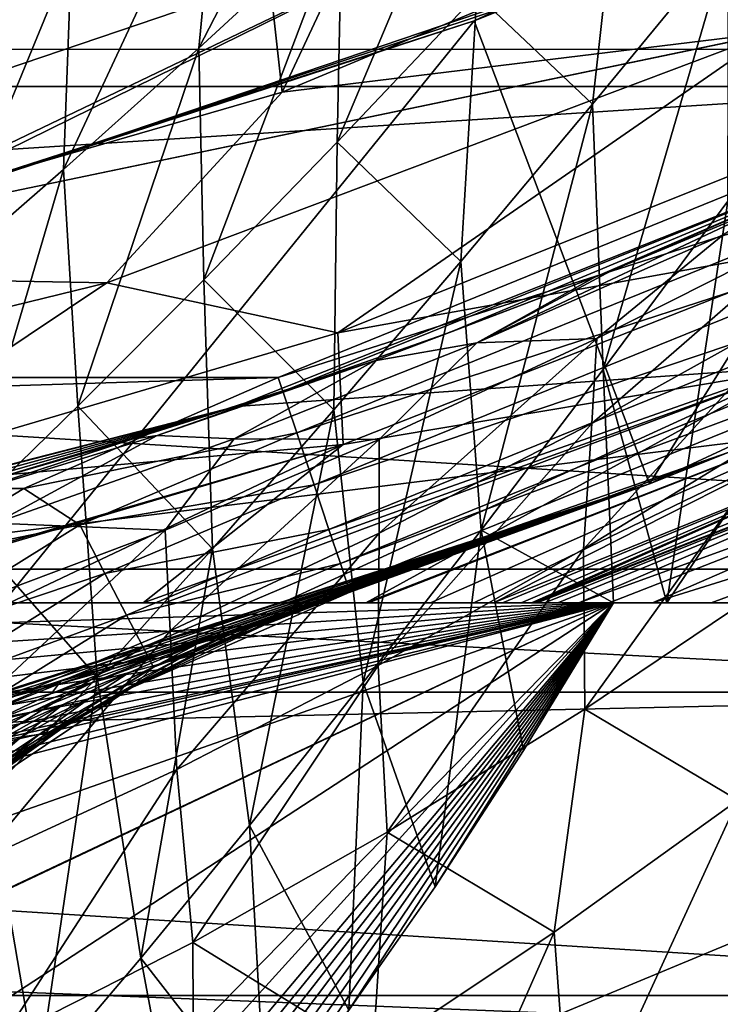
# Model space of a CAD drawing. Header units: metres. Extents: x -25 to 31, y -154 to 31.
# Tile 51 of 110: x 5.88 to 8.36, y -22.56 to -19.08. Entities that reach past the tile are written whole.
import ezdxf

# ---------------------------------------------------------------- set-up
doc = ezdxf.new("R2010")
doc.units = ezdxf.units.M
doc.layers.add('solid_FIT-WB-M-WASTE', color=7, linetype='CONTINUOUS')

msp = doc.modelspace()

# ---------------------------------------------------------------- linework, layer by layer
at = {"layer": 'solid_FIT-WB-M-WASTE'}
for points in [[(4, -8.5, 155.550003), (12.21831, -16.460951, 155.550003), (5.179343, -19.834927, 155.550003)], [(6.806024, -19.337217, 113), (6.503772, -16.62298, 113), (8.514695, -15.688291, 113)], [(8.946942, -18.444571, 113), (6.806024, -19.337217, 113), (8.514695, -15.688291, 113)], [(5.179343, -19.834927, 155.550003), (12.21831, -16.460951, 155.550003), (7.663042, -19.01388, 155.550003)], [(4.579071, -19.982044, 113), (4.392473, -17.301117, 113), (6.503772, -16.62298, 113)], [(6.806024, -19.337217, 113), (4.579071, -19.982044, 113), (6.503772, -16.62298, 113)], [(-18.151327, -17.045212, -5), (18.151312, -17.045227, -5), (15.871919, -19.185724, -5)], [(-18.151327, -17.045212, -5), (15.871919, -19.185724, -5), (-15.871932, -19.185713, -5)], [(-15.000001, -77.891708, 125), (-14.999984, -138, 125), (15, -17.783419, 125)], [(5.305906, -19.801447, 125), (-15.000001, -77.891708, 125), (15, -17.783419, 125)], [(-14.999984, -138, 125), (15, -138, 125), (15, -17.783419, 125)], [(7.845116, -18.939486, 125), (5.305906, -19.801447, 125), (15, -17.783419, 125)], [(-9.324583, -19.317207, 158.550003), (11.717476, -17.966722, 158.550003), (-11.717711, -17.96657, 158.550003)], [(-9.324583, -19.317207, 158.550003), (9.324399, -19.317295, 158.550003), (11.717476, -17.966722, 158.550003)], [(7.134781, -17.974218, 102.220154), (6.511072, -19.182114, 103.343155), (7.017347, -18.714792, 103.288162)], [(7.134781, -17.974218, 102.220154), (6.582934, -18.429726, 102.277634), (6.511072, -19.182114, 103.343155)], [(7.663042, -19.01388, 155.550003), (9.798201, -18.006813, 129.050003), (7.484507, -19.084864, 129.050003)], [(8.105427, -20.721109, 129.050003), (7.484507, -19.084864, 129.050003), (9.798201, -18.006813, 129.050003)], [(10.611513, -19.556538, 129.050003), (8.105427, -20.721109, 129.050003), (9.798201, -18.006813, 129.050003)], [(7.549078, -18.21155, 103.267403), (7.000184, -19.513779, 104.298561), (7.494483, -18.992138, 104.285004)], [(7.549078, -18.21155, 103.267403), (7.017347, -18.714792, 103.288162), (7.000184, -19.513779, 104.298561)], [(6.582934, -18.429726, 102.277634), (6.033233, -19.610979, 103.42762), (6.511072, -19.182114, 103.343155)], [(6.582934, -18.429726, 102.277634), (6.061467, -18.846371, 102.367043), (6.033233, -19.610979, 103.42762)], [(8.536211, -19.126627, 113.05014), (6.806024, -19.337217, 113), (8.946942, -18.444571, 113)], [(8.008891, -18.437906, 104.307716), (7.494483, -18.992138, 104.285004), (7.904025, -19.37916, 105.264023)], [(8.008891, -18.437906, 104.307716), (7.904025, -19.37916, 105.264023), (8.384171, -18.795387, 105.325531)], [(5.621723, -18.539587, 101.371002), (5.572742, -19.22221, 102.48233), (6.061467, -18.846371, 102.367043)], [(5.043405, -18.822977, 129.947311), (5.215142, -19.463934, 127.504517), (7.711072, -18.616707, 127.504517)], [(7.711072, -18.616707, 127.504517), (5.215142, -19.463934, 127.504517), (5.305906, -19.801447, 125)], [(7.711072, -18.616707, 127.504517), (5.305906, -19.801447, 125), (7.845116, -18.939486, 125)], [(7.017347, -18.714792, 103.288162), (6.511072, -19.182114, 103.343155), (6.529007, -19.999882, 104.344452)], [(7.017347, -18.714792, 103.288162), (6.529007, -19.999882, 104.344452), (7.000184, -19.513779, 104.298561)], [(8.384171, -18.795387, 105.325531), (7.904025, -19.37916, 105.264023), (7.940943, -20.317152, 106.153679)], [(8.384171, -18.795387, 105.325531), (7.940943, -20.317152, 106.153679), (8.382478, -19.722567, 106.225372)], [(6.061467, -18.846371, 102.367043), (5.572742, -19.22221, 102.48233), (5.586038, -19.999125, 103.535896)], [(6.061467, -18.846371, 102.367043), (5.586038, -19.999125, 103.535896), (6.033233, -19.610979, 103.42762)], [(7.494483, -18.992138, 104.285004), (7.000184, -19.513779, 104.298561), (7.438171, -19.935089, 105.237587)], [(7.494483, -18.992138, 104.285004), (7.438171, -19.935089, 105.237587), (7.904025, -19.37916, 105.264023)], [(5.179343, -19.834927, 155.550003), (7.663042, -19.01388, 155.550003), (7.484507, -19.084864, 129.050003)], [(5.179343, -19.834927, 155.550003), (7.484507, -19.084864, 129.050003), (5.055322, -19.866899, 129.050003)], [(5.474273, -21.566057, 129.050003), (5.055322, -19.866899, 129.050003), (7.484507, -19.084864, 129.050003)], [(8.105427, -20.721109, 129.050003), (5.474273, -21.566057, 129.050003), (7.484507, -19.084864, 129.050003)], [(6.18635, -20.010593, 113.05014), (6.806024, -19.337217, 113), (8.536211, -19.126627, 113.05014)], [(6.18635, -20.010593, 113.05014), (8.536211, -19.126627, 113.05014), (7.002661, -20.188152, 113.198257)], [(8.536211, -19.126627, 113.05014), (8.874883, -19.437984, 113.198257), (7.002661, -20.188152, 113.198257)], [(-15.871932, -19.185713, -5), (15.871919, -19.185724, -5), (13.342201, -21.023689, -5)], [(-15.871932, -19.185713, -5), (13.342201, -21.023689, -5), (-13.342213, -21.023682, -5)], [(6.511072, -19.182114, 103.343155), (6.033233, -19.610979, 103.42762), (6.083784, -20.447542, 104.418282)], [(6.511072, -19.182114, 103.343155), (6.083784, -20.447542, 104.418282), (6.529007, -19.999882, 104.344452)], [(-6.7925, -20.346117, 158.550003), (9.324399, -19.317295, 158.550003), (-9.324583, -19.317207, 158.550003)], [(-6.7925, -20.346117, 158.550003), (6.7925, -20.346117, 158.550003), (9.324399, -19.317295, 158.550003)], [(6.18635, -20.010593, 113.05014), (4.579071, -19.982044, 113), (6.806024, -19.337217, 113)], [(9.371319, -19.52363, 158.522949), (9.324399, -19.317295, 158.550003), (6.7925, -20.346117, 158.550003)], [(7.904025, -19.37916, 105.264023), (7.438171, -19.935089, 105.237587), (7.510358, -20.885412, 106.113815)], [(7.904025, -19.37916, 105.264023), (7.510358, -20.885412, 106.113815), (7.940943, -20.317152, 106.153679)], [(6.643843, -20.447721), (9.154235, -19.453791), (6.833944, -20.384975, 95.406647)], [(13.096085, -19.992561), (9.154235, -19.453791), (6.643843, -20.447721)], [(9.154235, -19.453791), (7.398086, -20.187084, 95.594254), (6.833944, -20.384975, 95.406647)], [(8.889834, -19.847733, 113.436897), (7.002661, -20.188152, 113.198257), (8.874883, -19.437984, 113.198257)], [(9.154235, -19.453791), (7.911194, -19.991573, 95.797333), (7.398086, -20.187084, 95.594254)], [(9.154235, -19.453791), (7.969175, -19.968531, 95.82225), (7.911194, -19.991573, 95.797333)], [(9.154235, -19.453791), (8.546977, -19.728132, 96.093376), (7.969175, -19.968531, 95.82225)], [(7.000184, -19.513779, 104.298561), (6.529007, -19.999882, 104.344452), (6.989229, -20.460104, 105.243263)], [(9.371319, -19.52363, 158.522949), (6.7925, -20.346117, 158.550003), (6.857811, -20.541748, 158.522964)], [(9.454926, -19.697811, 158.44313), (9.371319, -19.52363, 158.522949), (6.857811, -20.541748, 158.522964)], [(7.000184, -19.513779, 104.298561), (6.989229, -20.460104, 105.243263), (7.438171, -19.935089, 105.237587)], [(8.382786, -20.610468, 157.75), (8.105427, -20.721109, 129.050003), (10.611513, -19.556538, 129.050003)], [(6.033233, -19.610979, 103.42762), (5.586038, -19.999125, 103.535896), (5.666637, -20.854069, 104.514832)], [(6.033233, -19.610979, 103.42762), (5.666637, -20.854069, 104.514832), (6.083784, -20.447542, 104.418282)], [(9.454926, -19.697811, 158.44313), (6.857811, -20.541748, 158.522964), (6.918994, -20.725014, 158.44313)], [(9.526729, -19.847403, 158.315964), (9.454926, -19.697811, 158.44313), (6.918994, -20.725014, 158.44313)], [(7.494595, -20.22275, 96.826584), (7.969175, -19.968531, 95.82225), (8.546977, -19.728132, 96.093376)], [(8.365204, -19.841223, 96.858681), (7.494595, -20.22275, 96.826584), (8.546977, -19.728132, 96.093376)], [(8.166701, -21.141781, 106.98262), (8.382478, -19.722567, 106.225372), (7.940943, -20.317152, 106.153679)], [(8.166701, -21.141781, 106.98262), (8.550632, -20.568523, 107.071014), (8.382478, -19.722567, 106.225372)], [(7.90108, -20.508709, 98.950539), (7.91922, -20.207684, 97.89357), (8.69942, -19.813875, 97.943085)], [(8.664824, -20.082945, 99.003075), (7.90108, -20.508709, 98.950539), (8.69942, -19.813875, 97.943085)], [(8.69942, -19.813875, 97.943085), (7.91922, -20.207684, 97.89357), (8.365204, -19.841223, 96.858681)], [(9.526729, -19.847403, 158.315964), (6.918994, -20.725014, 158.44313), (6.97154, -20.882408, 158.315979)], [(9.581825, -19.962187, 158.150162), (9.526729, -19.847403, 158.315964), (6.97154, -20.882408, 158.315979)], [(8.889834, -19.847733, 113.436897), (7.02161, -20.58297, 113.436897), (7.002661, -20.188152, 113.198257)], [(8.602333, -20.318516, 113.754074), (7.02161, -20.58297, 113.436897), (8.889834, -19.847733, 113.436897)], [(7.91922, -20.207684, 97.89357), (7.494595, -20.22275, 96.826584), (8.365204, -19.841223, 96.858681)], [(7.438171, -19.935089, 105.237587), (6.989229, -20.460104, 105.243263), (7.092986, -21.424034, 106.103279)], [(7.438171, -19.935089, 105.237587), (7.092986, -21.424034, 106.103279), (7.510358, -20.885412, 106.113815)], [(9.581825, -19.962187, 158.150162), (6.97154, -20.882408, 158.315979), (7.01186, -21.003183, 158.150177)], [(9.616452, -20.034327, 157.957031), (9.581825, -19.962187, 158.150162), (7.01186, -21.003183, 158.150177)], [(7.494595, -20.22275, 96.826584), (7.911194, -19.991573, 95.797333), (7.969175, -19.968531, 95.82225)], [(3.747603, -20.607044, 113.05014), (4.579071, -19.982044, 113), (6.18635, -20.010593, 113.05014)], [(3.747603, -20.607044, 113.05014), (6.18635, -20.010593, 113.05014), (5.06805, -20.758459, 113.198257)], [(13.096085, -19.992561), (6.643843, -20.447721), (4.028679, -21.119179)], [(10.52577, -21.457355), (13.096085, -19.992561), (4.028679, -21.119179)], [(6.18635, -20.010593, 113.05014), (7.002661, -20.188152, 113.198257), (5.06805, -20.758459, 113.198257)], [(6.529007, -19.999882, 104.344452), (6.083784, -20.447542, 104.418282), (6.559789, -20.951092, 105.277702)], [(6.529007, -19.999882, 104.344452), (6.559789, -20.951092, 105.277702), (6.989229, -20.460104, 105.243263)], [(7.133154, -20.286242, 95.786369), (7.398086, -20.187084, 95.594254), (7.911194, -19.991573, 95.797333)], [(7.494595, -20.22275, 96.826584), (7.133154, -20.286242, 95.786369), (7.911194, -19.991573, 95.797333)], [(9.616452, -20.034327, 157.957031), (7.01186, -21.003183, 158.150177), (7.037201, -21.07909, 157.957062)], [(9.616452, -20.034327, 157.957031), (7.037201, -21.07909, 157.957062), (8.382786, -20.610468, 157.75)], [(7.8715, -20.952461, 99.988014), (7.90108, -20.508709, 98.950539), (8.664824, -20.082945, 99.003075)], [(8.608435, -20.500736, 100.043968), (7.8715, -20.952461, 99.988014), (8.664824, -20.082945, 99.003075)], [(7.02161, -20.58297, 113.436897), (5.06805, -20.758459, 113.198257), (7.002661, -20.188152, 113.198257)], [(7.133154, -20.286242, 95.786369), (6.833944, -20.384975, 95.406647), (7.398086, -20.187084, 95.594254)], [(7.148791, -20.895601, 98.937584), (7.149659, -20.565361, 97.882294), (7.91922, -20.207684, 97.89357)], [(7.90108, -20.508709, 98.950539), (7.148791, -20.895601, 98.937584), (7.91922, -20.207684, 97.89357)], [(7.91922, -20.207684, 97.89357), (7.149659, -20.565361, 97.882294), (7.494595, -20.22275, 96.826584)], [(7.494595, -20.22275, 96.826584), (6.636117, -20.562862, 96.837242), (7.133154, -20.286242, 95.786369)], [(7.149659, -20.565361, 97.882294), (6.636117, -20.562862, 96.837242), (7.494595, -20.22275, 96.826584)], [(7.133154, -20.286242, 95.786369), (6.364104, -20.55061, 95.806084), (6.833944, -20.384975, 95.406647)], [(6.636117, -20.562862, 96.837242), (6.364104, -20.55061, 95.806084), (7.133154, -20.286242, 95.786369)], [(8.602333, -20.318516, 113.754074), (6.391062, -21.141781, 113.782372), (6.314531, -21.141781, 113.75428)], [(8.602333, -20.318516, 113.754074), (6.314531, -21.141781, 113.75428), (7.02161, -20.58297, 113.436897)], [(8.602333, -20.318516, 113.754074), (6.805673, -21.141781, 113.963043), (6.391062, -21.141781, 113.782372)], [(8.602333, -20.318516, 113.754074), (7.102002, -21.141781, 114.133995), (6.805673, -21.141781, 113.963043)], [(9.042041, -20.387562, 114.13385), (7.102002, -21.141781, 114.133995), (8.602333, -20.318516, 113.754074)], [(7.940943, -20.317152, 106.153679), (7.510358, -20.885412, 106.113815), (7.978201, -21.141781, 106.778709)], [(8.166701, -21.141781, 106.98262), (7.940943, -20.317152, 106.153679), (7.978201, -21.141781, 106.778709)], [(-5.892141, -20.738304, 158.550003), (6.7925, -20.346117, 158.550003), (-6.7925, -20.346117, 158.550003)], [(-5.892141, -20.738304, 158.550003), (5.89214, -20.738306, 158.550003), (6.7925, -20.346117, 158.550003)], [(5.89214, -20.738306, 158.550003), (6.857811, -20.541748, 158.522964), (6.7925, -20.346117, 158.550003)], [(6.643843, -20.447721), (6.833944, -20.384975, 95.406647), (6.276036, -20.563593, 95.256844)], [(6.364104, -20.55061, 95.806084), (6.276036, -20.563593, 95.256844), (6.833944, -20.384975, 95.406647)], [(9.042041, -20.387562, 114.13385), (7.111876, -21.141781, 114.140572), (7.102002, -21.141781, 114.133995)], [(9.042041, -20.387562, 114.13385), (7.331172, -21.141781, 114.308922), (7.111876, -21.141781, 114.140572)], [(9.042041, -20.387562, 114.13385), (7.483313, -21.141781, 114.464943), (7.331172, -21.141781, 114.308922)], [(9.042041, -20.387562, 114.13385), (7.55293, -21.141781, 114.557487), (7.483313, -21.141781, 114.464943)], [(9.298818, -20.43405, 114.557144), (7.55293, -21.141781, 114.557487), (9.042041, -20.387562, 114.13385)], [(4.028679, -21.119179), (6.643843, -20.447721), (4.09524, -21.106373, 95)], [(6.643843, -20.447721), (4.632153, -20.995075, 95.015472), (4.09524, -21.106373, 95)], [(6.643843, -20.447721), (5.174897, -20.867929, 95.062653), (4.632153, -20.995075, 95.015472)], [(6.643843, -20.447721), (5.723068, -20.724297, 95.142693), (5.174897, -20.867929, 95.062653)], [(6.083784, -20.447542, 104.418282), (5.666637, -20.854069, 104.514832), (6.152282, -21.404953, 105.337158)], [(6.643843, -20.447721), (6.276036, -20.563593, 95.256844), (5.723068, -20.724297, 95.142693)], [(6.083784, -20.447542, 104.418282), (6.152282, -21.404953, 105.337158), (6.559789, -20.951092, 105.277702)], [(6.989229, -20.460104, 105.243263), (6.559789, -20.951092, 105.277702), (6.691087, -21.929619, 106.119301)], [(6.989229, -20.460104, 105.243263), (6.691087, -21.929619, 106.119301), (7.092986, -21.424034, 106.103279)], [(9.298818, -20.43405, 114.557144), (7.585727, -21.141781, 114.609344), (7.55293, -21.141781, 114.557487)], [(9.298818, -20.43405, 114.557144), (7.65109, -21.141781, 114.744675), (7.585727, -21.141781, 114.609344)], [(9.298818, -20.43405, 114.557144), (7.687388, -21.141781, 114.873825), (7.65109, -21.141781, 114.744675)], [(9.298818, -20.43405, 114.557144), (7.699034, -21.141781, 115), (7.687388, -21.141781, 114.873825)], [(9.385655, -20.448948, 115), (7.699034, -21.141781, 115), (9.298818, -20.43405, 114.557144)], [(9.385655, -20.448948, 115), (7.699034, -21.141781, 119.5), (7.699034, -21.141781, 115)], [(9.385655, -20.448948, 119.5), (7.699034, -21.141781, 119.5), (9.385655, -20.448948, 115)], [(9.39921, -20.478479, 119.859055), (7.699034, -21.141781, 119.5), (9.385655, -20.448948, 119.5)], [(9.39921, -20.478479, 119.859055), (7.707553, -21.141781, 119.608025), (7.699034, -21.141781, 119.5)], [(9.39921, -20.478479, 119.859055), (7.733999, -21.141781, 119.71862), (7.707553, -21.141781, 119.608025)], [(9.39921, -20.478479, 119.859055), (7.78132, -21.141781, 119.835236), (7.733999, -21.141781, 119.71862)], [(9.39921, -20.478479, 119.859055), (7.85487, -21.141781, 119.96077), (7.78132, -21.141781, 119.835236)], [(9.439433, -20.566116, 120.206444), (7.85487, -21.141781, 119.96077), (9.39921, -20.478479, 119.859055)], [(7.145844, -21.363533, 99.971786), (7.148791, -20.895601, 98.937584), (7.90108, -20.508709, 98.950539)], [(7.8715, -20.952461, 99.988014), (7.145844, -21.363533, 99.971786), (7.90108, -20.508709, 98.950539)], [(7.876758, -21.517908, 100.986839), (7.8715, -20.952461, 99.988014), (8.608435, -20.500736, 100.043968)], [(8.585968, -21.041149, 101.049942), (7.876758, -21.517908, 100.986839), (8.608435, -20.500736, 100.043968)], [(6.364104, -20.55061, 95.806084), (5.603542, -20.784334, 95.854553), (6.276036, -20.563593, 95.256844)], [(5.790904, -20.860077, 96.886703), (5.603542, -20.784334, 95.854553), (6.364104, -20.55061, 95.806084)], [(5.603542, -20.784334, 95.854553), (5.723068, -20.724297, 95.142693), (6.276036, -20.563593, 95.256844)], [(6.636117, -20.562862, 96.837242), (5.790904, -20.860077, 96.886703), (6.364104, -20.55061, 95.806084)], [(6.392178, -20.885267, 97.906059), (5.790904, -20.860077, 96.886703), (6.636117, -20.562862, 96.837242)], [(5.89214, -20.738306, 158.550003), (6.090539, -20.86648, 158.522934), (6.857811, -20.541748, 158.522964)], [(6.918994, -20.725014, 158.44313), (6.857811, -20.541748, 158.522964), (6.090539, -20.86648, 158.522934)], [(7.149659, -20.565361, 97.882294), (6.392178, -20.885267, 97.906059), (6.636117, -20.562862, 96.837242)], [(6.409679, -21.241491, 98.960747), (6.392178, -20.885267, 97.906059), (7.149659, -20.565361, 97.882294)], [(7.148791, -20.895601, 98.937584), (6.409679, -21.241491, 98.960747), (7.149659, -20.565361, 97.882294)], [(9.439433, -20.566116, 120.206444), (7.962812, -21.141781, 120.098373), (7.85487, -21.141781, 119.96077)], [(9.439433, -20.566116, 120.206444), (8.115235, -21.141781, 120.249649), (7.962812, -21.141781, 120.098373)], [(9.505017, -20.709007, 120.530869), (8.115235, -21.141781, 120.249649), (9.439433, -20.566116, 120.206444)], [(7.02161, -20.58297, 113.436897), (5.097896, -21.141781, 113.43689), (5.06805, -20.758459, 113.198257)], [(7.02161, -20.58297, 113.436897), (5.128583, -21.141781, 113.442696), (5.097896, -21.141781, 113.43689)], [(7.02161, -20.58297, 113.436897), (5.842258, -21.141781, 113.605957), (5.128583, -21.141781, 113.442696)], [(7.02161, -20.58297, 113.436897), (6.314531, -21.141781, 113.75428), (5.842258, -21.141781, 113.605957)], [(8.43437, -21.141781, 107.281418), (8.550632, -20.568523, 107.071014), (8.166701, -21.141781, 106.98262)], [(7.037201, -21.07909, 157.957062), (7.045833, -21.104946, 157.75), (8.382786, -20.610468, 157.75)], [(8.382786, -20.610468, 157.75), (7.045833, -21.104946, 157.75), (8.105427, -20.721109, 129.050003)], [(-5.892141, -20.738304, 158.550003), (-5.468138, -20.994802, 158.550003), (5.89214, -20.738306, 158.550003)], [(-5.468138, -20.994802, 158.550003), (5.468137, -20.994802, 158.550003), (5.89214, -20.738306, 158.550003)], [(5.89214, -20.738306, 158.550003), (5.468137, -20.994802, 158.550003), (6.090539, -20.86648, 158.522934)], [(5.550222, -21.546637, 144.905838), (5.474273, -21.566057, 129.050003), (8.105427, -20.721109, 129.050003)], [(5.738805, -21.497177, 144.950943), (5.550222, -21.546637, 144.905838), (8.105427, -20.721109, 129.050003)], [(5.985415, -21.429823, 145.026093), (5.738805, -21.497177, 144.950943), (8.105427, -20.721109, 129.050003)], [(6.023882, -21.419043, 145.039886), (5.985415, -21.429823, 145.026093), (8.105427, -20.721109, 129.050003)], [(6.212407, -21.365124, 145.117584), (6.023882, -21.419043, 145.039886), (8.105427, -20.721109, 129.050003)], [(6.179461, -21.038, 158.443085), (6.918994, -20.725014, 158.44313), (6.090539, -20.86648, 158.522934)], [(6.97154, -20.882408, 158.315979), (6.918994, -20.725014, 158.44313), (6.179461, -21.038, 158.443085)], [(6.358649, -21.322056, 145.192307), (6.212407, -21.365124, 145.117584), (8.105427, -20.721109, 129.050003)], [(6.417667, -21.304367, 145.227036), (6.358649, -21.322056, 145.192307), (8.105427, -20.721109, 129.050003)], [(6.595014, -21.250135, 145.353287), (6.417667, -21.304367, 145.227036), (8.105427, -20.721109, 129.050003)], [(6.598064, -21.249189, 145.355804), (6.595014, -21.250135, 145.353287), (8.105427, -20.721109, 129.050003)], [(6.752441, -21.200638, 145.5065), (6.598064, -21.249189, 145.355804), (8.105427, -20.721109, 129.050003)], [(6.765453, -21.196489, 145.521805), (6.752441, -21.200638, 145.5065), (8.105427, -20.721109, 129.050003)], [(6.877205, -21.160496, 145.680054), (6.765453, -21.196489, 145.521805), (8.105427, -20.721109, 129.050003)], [(6.888184, -21.156923, 145.699158), (6.877205, -21.160496, 145.680054), (8.105427, -20.721109, 129.050003)], [(6.96959, -21.130247, 145.878067), (6.888184, -21.156923, 145.699158), (8.105427, -20.721109, 129.050003)], [(6.975023, -21.128454, 145.893616), (6.96959, -21.130247, 145.878067), (8.105427, -20.721109, 129.050003)], [(7.026769, -21.111301, 146.10257), (6.975023, -21.128454, 145.893616), (8.105427, -20.721109, 129.050003)], [(7.028904, -21.11059, 146.116211), (7.026769, -21.111301, 146.10257), (8.105427, -20.721109, 129.050003)], [(7.045833, -21.104946, 146.350006), (7.028904, -21.11059, 146.116211), (8.105427, -20.721109, 129.050003)], [(7.045834, -21.104946, 152.050003), (7.045833, -21.104946, 146.350006), (8.105427, -20.721109, 129.050003)], [(7.045833, -21.104946, 157.75), (7.045834, -21.104946, 152.050003), (8.105427, -20.721109, 129.050003)], [(9.505017, -20.709007, 120.530869), (8.322778, -21.141781, 120.413826), (8.115235, -21.141781, 120.249649)], [(9.505017, -20.709007, 120.530869), (8.5965, -21.141781, 120.58934), (8.322778, -21.141781, 120.413826)], [(5.468137, -20.994802, 158.550003), (5.383083, -21.306522, 158.522903), (6.090539, -20.86648, 158.522934)], [(6.179461, -21.038, 158.443085), (6.090539, -20.86648, 158.522934), (5.383083, -21.306522, 158.522903)], [(6.392178, -20.885267, 97.906059), (5.647472, -21.166063, 97.961388), (5.790904, -20.860077, 96.886703)], [(5.666637, -20.854069, 104.514832), (5.768535, -21.818716, 105.417183), (6.152282, -21.404953, 105.337158)], [(5.684555, -21.544617, 99.016136), (5.647472, -21.166063, 97.961388), (6.392178, -20.885267, 97.906059)], [(6.409679, -21.241491, 98.960747), (5.684555, -21.544617, 99.016136), (6.392178, -20.885267, 97.906059)], [(6.255826, -21.185299, 158.315903), (6.97154, -20.882408, 158.315979), (6.179461, -21.038, 158.443085)], [(7.01186, -21.003183, 158.150177), (6.97154, -20.882408, 158.315979), (6.255826, -21.185299, 158.315903)], [(6.433352, -21.731333, 99.991768), (6.409679, -21.241491, 98.960747), (7.148791, -20.895601, 98.937584)], [(7.145844, -21.363533, 99.971786), (6.433352, -21.731333, 99.991768), (7.148791, -20.895601, 98.937584)], [(7.510358, -20.885412, 106.113815), (7.092986, -21.424034, 106.103279), (7.347336, -22.145567, 106.778709)], [(7.510358, -20.885412, 106.113815), (7.347336, -22.145567, 106.778709), (7.659696, -21.663933, 106.778709)], [(7.510358, -20.885412, 106.113815), (7.659696, -21.663933, 106.778709), (7.978201, -21.141781, 106.778709)], [(6.559789, -20.951092, 105.277702), (6.152282, -21.404953, 105.337158), (6.306801, -22.398726, 106.15876)], [(6.559789, -20.951092, 105.277702), (6.306801, -22.398726, 106.15876), (6.691087, -21.929619, 106.119301)], [(7.17759, -21.952656, 100.96328), (7.145844, -21.363533, 99.971786), (7.8715, -20.952461, 99.988014)], [(7.876758, -21.517908, 100.986839), (7.17759, -21.952656, 100.96328), (7.8715, -20.952461, 99.988014)], [(6.314419, -21.298317, 158.150085), (7.01186, -21.003183, 158.150177), (6.255826, -21.185299, 158.315903)], [(7.037201, -21.07909, 157.957062), (7.01186, -21.003183, 158.150177), (6.314419, -21.298317, 158.150085)], [(-13.342213, -21.023682, -5), (13.342201, -21.023689, -5), (10.602073, -22.530115, -5)], [(-13.342213, -21.023682, -5), (10.602073, -22.530115, -5), (-10.602078, -22.530111, -5)], [(5.497579, -21.462128, 158.443024), (6.179461, -21.038, 158.443085), (5.383083, -21.306522, 158.522903)], [(6.255826, -21.185299, 158.315903), (6.179461, -21.038, 158.443085), (5.497579, -21.462128, 158.443024)], [(8.417207, -21.839256, 101.976135), (7.876758, -21.517908, 100.986839), (8.585968, -21.041149, 101.049942)], [(6.351239, -21.369341, 157.956955), (7.037201, -21.07909, 157.957062), (6.314419, -21.298317, 158.150085)], [(6.351239, -21.369341, 157.956955), (7.045833, -21.104946, 157.75), (7.037201, -21.07909, 157.957062)], [(10.52577, -21.457355), (4.028679, -21.119179), (1.349988, -21.457575)], [(6.270302, -21.443306, 157.75), (7.045833, -21.104946, 146.350006), (7.045834, -21.104946, 152.050003)], [(6.270302, -21.443306, 157.75), (6.78078, -21.20228, 146.350006), (7.045833, -21.104946, 146.350006)], [(6.270302, -21.443306, 157.75), (7.045834, -21.104946, 152.050003), (7.045833, -21.104946, 157.75)], [(6.351239, -21.369341, 157.956955), (6.270302, -21.443306, 157.75), (7.045833, -21.104946, 157.75)], [(6.755155, -21.211124, 146.11319), (6.96959, -21.130247, 145.878067), (7.026769, -21.111301, 146.10257)], [(6.78078, -21.20228, 146.350006), (6.755155, -21.211124, 146.11319), (7.026769, -21.111301, 146.10257)], [(6.78078, -21.20228, 146.350006), (7.026769, -21.111301, 146.10257), (7.045833, -21.104946, 146.350006)], [(7.026769, -21.111301, 146.10257), (6.96959, -21.130247, 145.878067), (6.975023, -21.128454, 145.893616)], [(7.045833, -21.104946, 146.350006), (7.026769, -21.111301, 146.10257), (7.028904, -21.11059, 146.116211)], [(-7.978201, -21.141781, 106.778709), (6.805673, -21.141781, 113.963043), (7.978201, -21.141781, 106.778709)], [(-7.667503, -21.651499, 106.778709), (-7.978201, -21.141781, 106.778709), (7.978201, -21.141781, 106.778709)], [(-7.978201, -21.141781, 106.778709), (6.391062, -21.141781, 113.782372), (6.805673, -21.141781, 113.963043)], [(-7.978201, -21.141781, 106.778709), (6.314531, -21.141781, 113.75428), (6.391062, -21.141781, 113.782372)], [(-7.978201, -21.141781, 106.778709), (5.842258, -21.141781, 113.605957), (6.314531, -21.141781, 113.75428)], [(-7.667503, -21.651499, 106.778709), (7.978201, -21.141781, 106.778709), (-7.364358, -22.120197, 106.778709)], [(-7.364358, -22.120197, 106.778709), (7.978201, -21.141781, 106.778709), (-7.064986, -22.550722, 106.778709)], [(-7.064986, -22.550722, 106.778709), (7.978201, -21.141781, 106.778709), (-6.771459, -22.937803, 106.778709)], [(-6.771459, -22.937803, 106.778709), (7.978201, -21.141781, 106.778709), (-6.493142, -23.269657, 106.778709)], [(-6.493142, -23.269657, 106.778709), (7.978201, -21.141781, 106.778709), (-6.236388, -23.543308, 106.778709)], [(-6.236388, -23.543308, 106.778709), (7.978201, -21.141781, 106.778709), (-6.001215, -23.765154, 106.778709)], [(-6.001215, -23.765154, 106.778709), (7.978201, -21.141781, 106.778709), (-5.78511, -23.943748, 106.778709)], [(-5.78511, -23.943748, 106.778709), (7.978201, -21.141781, 106.778709), (-5.586013, -24.086254, 106.778709)], [(-5.586013, -24.086254, 106.778709), (7.978201, -21.141781, 106.778709), (-5.509861, -24.135017, 106.778709)], [(-5.400887, -24.199436, 106.778709), (-5.509861, -24.135017, 106.778709), (7.978201, -21.141781, 106.778709)], [(-5.400887, -24.199436, 106.778709), (7.978201, -21.141781, 106.778709), (-5.060112, -24.358234, 106.778709)], [(-5.060112, -24.358234, 106.778709), (7.978201, -21.141781, 106.778709), (-4.743555, -24.447689, 106.778709)], [(-2.382707, -24.789381, 106.778709), (-4.743555, -24.447689, 106.778709), (7.978201, -21.141781, 106.778709)], [(-2.382707, -24.789381, 106.778709), (7.978201, -21.141781, 106.778709), (0.002378, -24.903631, 106.778709)], [(0.002378, -24.903631, 106.778709), (7.978201, -21.141781, 106.778709), (0.023243, -24.90362, 106.778709)], [(2.387459, -24.788925, 106.778709), (0.023243, -24.90362, 106.778709), (7.978201, -21.141781, 106.778709)], [(2.387459, -24.788925, 106.778709), (7.978201, -21.141781, 106.778709), (4.743559, -24.447689, 106.778709)], [(4.743559, -24.447689, 106.778709), (7.978201, -21.141781, 106.778709), (5.057549, -24.359184, 106.778709)], [(5.057549, -24.359184, 106.778709), (7.978201, -21.141781, 106.778709), (5.395263, -24.202578, 106.778709)], [(5.395263, -24.202578, 106.778709), (7.978201, -21.141781, 106.778709), (5.578517, -24.0912, 106.778709)], [(5.578517, -24.0912, 106.778709), (7.978201, -21.141781, 106.778709), (5.77533, -23.951244, 106.778709)], [(5.77533, -23.951244, 106.778709), (7.978201, -21.141781, 106.778709), (5.98878, -23.776091, 106.778709)], [(5.98878, -23.776091, 106.778709), (7.978201, -21.141781, 106.778709), (6.221101, -23.55858, 106.778709)], [(6.221101, -23.55858, 106.778709), (7.978201, -21.141781, 106.778709), (6.474074, -23.291094, 106.778709)], [(6.474074, -23.291094, 106.778709), (7.978201, -21.141781, 106.778709), (6.748391, -22.966665, 106.778709)], [(6.703841, -21.226934, 145.909149), (6.888184, -21.156923, 145.699158), (6.96959, -21.130247, 145.878067)], [(6.755155, -21.211124, 146.11319), (6.703841, -21.226934, 145.909149), (6.96959, -21.130247, 145.878067)], [(6.703841, -21.226934, 145.909149), (6.877205, -21.160496, 145.680054), (6.888184, -21.156923, 145.699158)], [(6.748391, -22.966665, 106.778709), (7.978201, -21.141781, 106.778709), (7.041894, -22.582483, 106.778709)], [(6.805673, -21.141781, 113.963043), (7.102002, -21.141781, 114.133995), (7.978201, -21.141781, 106.778709)], [(7.041894, -22.582483, 106.778709), (7.978201, -21.141781, 106.778709), (7.347336, -22.145567, 106.778709)], [(7.102002, -21.141781, 114.133995), (7.111876, -21.141781, 114.140572), (7.978201, -21.141781, 106.778709)], [(7.111876, -21.141781, 114.140572), (7.331172, -21.141781, 114.308922), (7.978201, -21.141781, 106.778709)], [(7.331172, -21.141781, 114.308922), (7.483313, -21.141781, 114.464943), (7.978201, -21.141781, 106.778709)], [(7.347336, -22.145567, 106.778709), (7.978201, -21.141781, 106.778709), (7.659696, -21.663933, 106.778709)], [(7.483313, -21.141781, 114.464943), (7.55293, -21.141781, 114.557487), (7.978201, -21.141781, 106.778709)], [(7.55293, -21.141781, 114.557487), (7.585727, -21.141781, 114.609344), (7.978201, -21.141781, 106.778709)], [(7.585727, -21.141781, 114.609344), (7.65109, -21.141781, 114.744675), (7.978201, -21.141781, 106.778709)], [(7.65109, -21.141781, 114.744675), (7.687388, -21.141781, 114.873825), (7.978201, -21.141781, 106.778709)], [(7.687388, -21.141781, 114.873825), (7.699034, -21.141781, 115), (7.978201, -21.141781, 106.778709)], [(7.699034, -21.141781, 115), (7.962812, -21.141781, 120.098373), (7.978201, -21.141781, 106.778709)], [(7.699034, -21.141781, 115), (7.85487, -21.141781, 119.96077), (7.962812, -21.141781, 120.098373)], [(7.699034, -21.141781, 115), (7.78132, -21.141781, 119.835236), (7.85487, -21.141781, 119.96077)], [(7.699034, -21.141781, 115), (7.733999, -21.141781, 119.71862), (7.78132, -21.141781, 119.835236)], [(7.699034, -21.141781, 115), (7.707553, -21.141781, 119.608025), (7.733999, -21.141781, 119.71862)], [(7.699034, -21.141781, 115), (7.699034, -21.141781, 119.5), (7.707553, -21.141781, 119.608025)], [(7.962812, -21.141781, 120.098373), (8.115235, -21.141781, 120.249649), (7.978201, -21.141781, 106.778709)], [(8.115235, -21.141781, 120.249649), (8.166701, -21.141781, 106.98262), (7.978201, -21.141781, 106.778709)], [(8.115235, -21.141781, 120.249649), (8.322778, -21.141781, 120.413826), (8.166701, -21.141781, 106.98262)], [(8.322778, -21.141781, 120.413826), (8.43437, -21.141781, 107.281418), (8.166701, -21.141781, 106.98262)], [(8.322778, -21.141781, 120.413826), (8.5965, -21.141781, 120.58934), (8.43437, -21.141781, 107.281418)], [(5.595901, -21.595751, 158.315826), (6.255826, -21.185299, 158.315903), (5.497579, -21.462128, 158.443024)], [(6.314419, -21.298317, 158.150085), (6.255826, -21.185299, 158.315903), (5.595901, -21.595751, 158.315826)], [(6.619555, -21.252861, 145.736893), (6.765453, -21.196489, 145.521805), (6.877205, -21.160496, 145.680054)], [(6.703841, -21.226934, 145.909149), (6.619555, -21.252861, 145.736893), (6.877205, -21.160496, 145.680054)], [(6.270302, -21.443306, 157.75), (6.521971, -21.315197, 146.350006), (6.78078, -21.20228, 146.350006)], [(6.366493, -21.328918, 145.462036), (6.598064, -21.249189, 145.355804), (6.752441, -21.200638, 145.5065)], [(6.506247, -21.287273, 145.589722), (6.366493, -21.328918, 145.462036), (6.752441, -21.200638, 145.5065)], [(6.703841, -21.226934, 145.909149), (6.444303, -21.339125, 145.938339), (6.619555, -21.252861, 145.736893)], [(6.489969, -21.327303, 146.124008), (6.444303, -21.339125, 145.938339), (6.703841, -21.226934, 145.909149)], [(6.755155, -21.211124, 146.11319), (6.489969, -21.327303, 146.124008), (6.703841, -21.226934, 145.909149)], [(6.521971, -21.315197, 146.350006), (6.489969, -21.327303, 146.124008), (6.755155, -21.211124, 146.11319)], [(6.619555, -21.252861, 145.736893), (6.506247, -21.287273, 145.589722), (6.752441, -21.200638, 145.5065)], [(6.78078, -21.20228, 146.350006), (6.521971, -21.315197, 146.350006), (6.755155, -21.211124, 146.11319)], [(6.619555, -21.252861, 145.736893), (6.752441, -21.200638, 145.5065), (6.765453, -21.196489, 145.521805)], [(5.734931, -22.05364, 100.043961), (5.684555, -21.544617, 99.016136), (6.409679, -21.241491, 98.960747)], [(6.433352, -21.731333, 99.991768), (5.734931, -22.05364, 100.043961), (6.409679, -21.241491, 98.960747)], [(6.202177, -21.376707, 145.350266), (6.417667, -21.304367, 145.227036), (6.595014, -21.250135, 145.353287)], [(6.366493, -21.328918, 145.462036), (6.202177, -21.376707, 145.350266), (6.595014, -21.250135, 145.353287)], [(6.366493, -21.328918, 145.462036), (6.595014, -21.250135, 145.353287), (6.598064, -21.249189, 145.355804)], [(6.619555, -21.252861, 145.736893), (6.367766, -21.359999, 145.788681), (6.506247, -21.287273, 145.589722)], [(6.444303, -21.339125, 145.938339), (6.367766, -21.359999, 145.788681), (6.619555, -21.252861, 145.736893)], [(5.671337, -21.698273, 158.149994), (6.314419, -21.298317, 158.150085), (5.595901, -21.595751, 158.315826)], [(6.351239, -21.369341, 157.956955), (6.314419, -21.298317, 158.150085), (5.671337, -21.698273, 158.149994)], [(6.506247, -21.287273, 145.589722), (6.138909, -21.422594, 145.556519), (6.366493, -21.328918, 145.462036)], [(6.506247, -21.287273, 145.589722), (6.265153, -21.388172, 145.664322), (6.138909, -21.422594, 145.556519)], [(6.367766, -21.359999, 145.788681), (6.265153, -21.388172, 145.664322), (6.506247, -21.287273, 145.589722)], [(6.366493, -21.328918, 145.462036), (5.990363, -21.462503, 145.460129), (6.202177, -21.376707, 145.350266)], [(6.366493, -21.328918, 145.462036), (6.138909, -21.422594, 145.556519), (5.990363, -21.462503, 145.460129)], [(6.202177, -21.376707, 145.350266), (6.212407, -21.365124, 145.117584), (6.417667, -21.304367, 145.227036)], [(6.417667, -21.304367, 145.227036), (6.212407, -21.365124, 145.117584), (6.358649, -21.322056, 145.192307)], [(6.489969, -21.327303, 146.124008), (6.232087, -21.459229, 146.134918), (6.444303, -21.339125, 145.938339)], [(6.27032, -21.443295, 146.350006), (6.232087, -21.459229, 146.134918), (6.489969, -21.327303, 146.124008)], [(6.270302, -21.443306, 157.75), (6.27032, -21.443295, 146.350006), (6.521971, -21.315197, 146.350006)], [(6.521971, -21.315197, 146.350006), (6.27032, -21.443295, 146.350006), (6.489969, -21.327303, 146.124008)], [(6.015087, -21.429548, 145.252472), (6.023882, -21.419043, 145.039886), (6.212407, -21.365124, 145.117584)], [(6.202177, -21.376707, 145.350266), (6.015087, -21.429548, 145.252472), (6.212407, -21.365124, 145.117584)], [(6.367766, -21.359999, 145.788681), (6.122385, -21.481264, 145.83548), (6.265153, -21.388172, 145.664322)], [(6.191705, -21.466145, 145.965683), (6.122385, -21.481264, 145.83548), (6.367766, -21.359999, 145.788681)], [(6.444303, -21.339125, 145.938339), (6.191705, -21.466145, 145.965683), (6.367766, -21.359999, 145.788681)], [(6.232087, -21.459229, 146.134918), (6.191705, -21.466145, 145.965683), (6.444303, -21.339125, 145.938339)], [(6.490462, -22.342237, 100.975922), (6.433352, -21.731333, 99.991768), (7.145844, -21.363533, 99.971786)], [(7.17759, -21.952656, 100.96328), (6.490462, -22.342237, 100.975922), (7.145844, -21.363533, 99.971786)], [(5.718735, -21.762688, 157.956848), (6.351239, -21.369341, 157.956955), (5.671337, -21.698273, 158.149994)], [(5.718735, -21.762688, 157.956848), (6.270302, -21.443306, 157.75), (6.351239, -21.369341, 157.956955)], [(6.265153, -21.388172, 145.664322), (5.915819, -21.529697, 145.639694), (6.138909, -21.422594, 145.556519)], [(6.265153, -21.388172, 145.664322), (6.029627, -21.502747, 145.730515), (5.915819, -21.529697, 145.639694)], [(6.202177, -21.376707, 145.350266), (5.990363, -21.462503, 145.460129), (6.015087, -21.429548, 145.252472)], [(6.122385, -21.481264, 145.83548), (6.029627, -21.502747, 145.730515), (6.265153, -21.388172, 145.664322)], [(5.807312, -21.486248, 145.167526), (5.738805, -21.497177, 144.950943), (5.985415, -21.429823, 145.026093)], [(6.152282, -21.404953, 105.337158), (5.768535, -21.818716, 105.417183), (5.941776, -22.827971, 106.217941)], [(6.138909, -21.422594, 145.556519), (5.78187, -21.561615, 145.55658), (5.990363, -21.462503, 145.460129)], [(6.138909, -21.422594, 145.556519), (5.915819, -21.529697, 145.639694), (5.78187, -21.561615, 145.55658)], [(6.015087, -21.429548, 145.252472), (5.807312, -21.486248, 145.167526), (5.985415, -21.429823, 145.026093)], [(6.015087, -21.429548, 145.252472), (5.820622, -21.507151, 145.372849), (5.807312, -21.486248, 145.167526)], [(5.990363, -21.462503, 145.460129), (5.820622, -21.507151, 145.372849), (6.015087, -21.429548, 145.252472)], [(6.152282, -21.404953, 105.337158), (5.941776, -22.827971, 106.217941), (6.306801, -22.398726, 106.15876)], [(6.015087, -21.429548, 145.252472), (5.985415, -21.429823, 145.026093), (6.023882, -21.419043, 145.039886)], [(7.092986, -21.424034, 106.103279), (6.691087, -21.929619, 106.119301), (7.041894, -22.582483, 106.778709)], [(7.092986, -21.424034, 106.103279), (7.041894, -22.582483, 106.778709), (7.347336, -22.145567, 106.778709)], [(-9.548217, -21.909849), (10.52577, -21.457355), (1.349988, -21.457575)], [(-9.548217, -21.909849), (7.794191, -22.593374), (10.52577, -21.457355)], [(6.270302, -21.443306, 157.75), (5.567108, -21.913895, 157.75), (6.026723, -21.586124, 146.350006)], [(5.718735, -21.762688, 157.956848), (5.567108, -21.913895, 157.75), (6.270302, -21.443306, 157.75)], [(5.990363, -21.462503, 145.460129), (5.78187, -21.561615, 145.55658), (5.820622, -21.507151, 145.372849)], [(6.191705, -21.466145, 145.965683), (5.94696, -21.607569, 145.991226), (6.122385, -21.481264, 145.83548)], [(5.982481, -21.606421, 146.145844), (5.94696, -21.607569, 145.991226), (6.191705, -21.466145, 145.965683)], [(6.232087, -21.459229, 146.134918), (5.982481, -21.606421, 146.145844), (6.191705, -21.466145, 145.965683)], [(6.026723, -21.586124, 146.350006), (5.982481, -21.606421, 146.145844), (6.232087, -21.459229, 146.134918)], [(6.27032, -21.443295, 146.350006), (6.026723, -21.586124, 146.350006), (6.232087, -21.459229, 146.134918)], [(6.270302, -21.443306, 157.75), (6.026723, -21.586124, 146.350006), (6.27032, -21.443295, 146.350006)], [(8.566835, -22.588888, -0.034074), (10.52577, -21.457355), (7.794191, -22.593374)], [(6.029627, -21.502747, 145.730515), (5.698133, -21.649887, 145.712173), (5.915819, -21.529697, 145.639694)], [(6.029627, -21.502747, 145.730515), (5.800559, -21.630644, 145.788788), (5.698133, -21.649887, 145.712173)], [(5.884294, -21.61628, 145.877533), (5.800559, -21.630644, 145.788788), (6.029627, -21.502747, 145.730515)], [(6.122385, -21.481264, 145.83548), (5.884294, -21.61628, 145.877533), (6.029627, -21.502747, 145.730515)], [(5.94696, -21.607569, 145.991226), (5.884294, -21.61628, 145.877533), (6.122385, -21.481264, 145.83548)], [(5.915819, -21.529697, 145.639694), (5.577633, -21.673697, 145.64032), (5.78187, -21.561615, 145.55658)], [(5.915819, -21.529697, 145.639694), (5.698133, -21.649887, 145.712173), (5.577633, -21.673697, 145.64032)], [(7.768134, -22.306442, 101.914757), (7.17759, -21.952656, 100.96328), (7.876758, -21.517908, 100.986839)], [(8.417207, -21.839256, 101.976135), (7.768134, -22.306442, 101.914757), (7.876758, -21.517908, 100.986839)], [(5.567108, -21.913895, 157.75), (5.792041, -21.743176, 146.350006), (6.026723, -21.586124, 146.350006)], [(5.94696, -21.607569, 145.991226), (5.711103, -21.763083, 146.01506), (5.884294, -21.61628, 145.877533)], [(5.742175, -21.768442, 146.156738), (5.711103, -21.763083, 146.01506), (5.94696, -21.607569, 145.991226)], [(5.982481, -21.606421, 146.145844), (5.742175, -21.768442, 146.156738), (5.94696, -21.607569, 145.991226)], [(5.792041, -21.743176, 146.350006), (5.742175, -21.768442, 146.156738), (5.982481, -21.606421, 146.145844)], [(6.026723, -21.586124, 146.350006), (5.792041, -21.743176, 146.350006), (5.982481, -21.606421, 146.145844)], [(5.884294, -21.61628, 145.877533), (5.654548, -21.764791, 145.915131), (5.800559, -21.630644, 145.788788)], [(5.711103, -21.763083, 146.01506), (5.654548, -21.764791, 145.915131), (5.884294, -21.61628, 145.877533)], [(5.816406, -22.683889, 101.020897), (5.734931, -22.05364, 100.043961), (6.433352, -21.731333, 99.991768)], [(6.490462, -22.342237, 100.975922), (5.816406, -22.683889, 101.020897), (6.433352, -21.731333, 99.991768)], [(5.768535, -21.818716, 105.417183), (5.596968, -23.214121, 106.292709), (5.941776, -22.827971, 106.217941)], [(7.827546, -23.122036, 102.767738), (7.768134, -22.306442, 101.914757), (8.417207, -21.839256, 101.976135)], [(8.445391, -22.643591, 102.841003), (7.827546, -23.122036, 102.767738), (8.417207, -21.839256, 101.976135)], [(-9.548217, -21.909849), (-6.768194, -22.921638), (7.794191, -22.593374)], [(6.691087, -21.929619, 106.119301), (6.306801, -22.398726, 106.15876), (6.748391, -22.966665, 106.778709)], [(7.1265, -22.733788, 101.888374), (6.490462, -22.342237, 100.975922), (7.17759, -21.952656, 100.96328)], [(6.691087, -21.929619, 106.119301), (6.748391, -22.966665, 106.778709), (7.041894, -22.582483, 106.778709)], [(7.768134, -22.306442, 101.914757), (7.1265, -22.733788, 101.888374), (7.17759, -21.952656, 100.96328)], [(7.213902, -23.560951, 102.728012), (7.1265, -22.733788, 101.888374), (7.768134, -22.306442, 101.914757)], [(7.827546, -23.122036, 102.767738), (7.213902, -23.560951, 102.728012), (7.768134, -22.306442, 101.914757)], [(6.493948, -23.118114, 101.894341), (5.816406, -22.683889, 101.020897), (6.490462, -22.342237, 100.975922)], [(7.1265, -22.733788, 101.888374), (6.493948, -23.118114, 101.894341), (6.490462, -22.342237, 100.975922)], [(6.306801, -22.398726, 106.15876), (5.941776, -22.827971, 106.217941), (6.474074, -23.291094, 106.778709)], [(6.306801, -22.398726, 106.15876), (6.474074, -23.291094, 106.778709), (6.748391, -22.966665, 106.778709)], [(-10.602078, -22.530111, -5), (10.602073, -22.530115, -5), (7.694773, -23.681227, -5)], [(-10.602078, -22.530111, -5), (7.694773, -23.681227, -5), (-7.69477, -23.681227, -5)], [(10.60191, -22.530191, -1), (7.69453, -23.681305, -1), (7.694773, -23.681227, -5)], [(8.817675, -23.250298, -0.742193), (7.69453, -23.681305, -1), (10.60191, -22.530191, -1)], [(10.60191, -22.530191, -1), (7.694773, -23.681227, -5), (10.602073, -22.530115, -5)]]:
    msp.add_3dface(points, dxfattribs=at)

doc.saveas('drawing.dxf')
